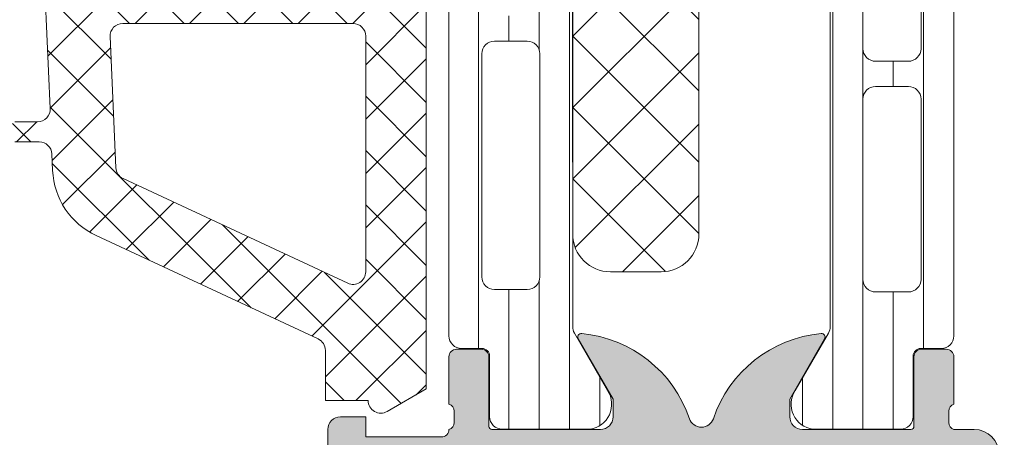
# Model space of a CAD drawing. Header units: millimetres. Extents: x 213386 to 506888, y 183055 to 450952.
# Tile 250 of 256: x 379394 to 379433, y 307905 to 307921. Entities that reach past the tile are written whole.
import ezdxf

# ---------------------------------------------------------------- set-up
doc = ezdxf.new("R2010")
doc.units = ezdxf.units.MM
doc.layers.add('FASÁDA DETAILNÍ', color=255, linetype='Continuous', lineweight=0)

msp = doc.modelspace()

# ---------------------------------------------------------------- hatches: boundary and pattern name
at = {"layer": 'FASÁDA DETAILNÍ'}
h = msp.add_hatch(dxfattribs=at)
h.set_pattern_fill('ANSI37', color=256, scale=0.48, angle=270, style=0)
h.set_pattern_definition([(315, (379406.1487929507, 307934.9725188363), (1.077630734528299, 1.077630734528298), []), (44.99999999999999, (379406.1487929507, 307934.9725188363), (-1.077630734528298, 1.077630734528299), [])])
edge = h.paths.add_edge_path(flags=16)
edge.add_line((379406.8130869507, 307938.3737958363), (379408.2059409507, 307938.2740518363))
edge.add_arc((379408.2487984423, 307938.8725187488), 0.5999995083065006, 265.9039194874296, 360.0000083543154)
edge.add_arc((379408.2487984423, 307938.8725189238), 0.5999995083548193, 359.9999916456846, 454.0960805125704)
edge.add_line((379408.2059409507, 307939.4709858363), (379406.8130869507, 307939.3712418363))
edge.add_arc((379406.8488014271, 307938.8725188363), 0.5000001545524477, 94.09606439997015, 265.9039356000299)
edge = h.paths.add_edge_path(flags=16)
edge.add_arc((379403.6487933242, 307940.4725154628), 0.4999996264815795, 269.9999571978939, 360.0000428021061)
edge.add_line((379404.1487929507, 307940.4725158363), (379404.1487929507, 307944.0662008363))
edge.add_arc((379403.6487926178, 307944.0662008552), 0.5000003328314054, 359.9999978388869, 473.2180266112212)
edge.add_line((379403.4516769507, 307944.5257068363), (379397.1205749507, 307941.8098288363))
edge.add_arc((379397.3176908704, 307941.3503234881), 0.4999998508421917, 113.2180817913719, 182.5001106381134)
edge.add_line((379396.8181669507, 307941.3285128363), (379396.8564929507, 307940.4507058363))
edge.add_arc((379397.3560165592, 307940.4725153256), 0.4999994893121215, 182.499979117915, 270.0000448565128)
edge.add_line((379397.3560169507, 307939.9725158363), (379403.6487929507, 307939.9725158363))
edge = h.paths.add_edge_path(flags=16)
edge.add_line((379398.2406309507, 307914.9185968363), (379407.1374839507, 307910.7699268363))
edge.add_arc((379407.3487930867, 307911.2230805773), 0.4999998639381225, 244.9999920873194, 360.0000296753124)
edge.add_line((379407.8487929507, 307911.2230808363), (379407.8487929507, 307920.5725158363))
edge.add_arc((379407.3487933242, 307920.5725162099), 0.4999996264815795, 359.9999571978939, 450.0000428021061)
edge.add_line((379407.3487929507, 307921.0725158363), (379398.2248699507, 307921.0725158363))
edge.add_arc((379398.224870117, 307920.5725157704), 0.5000000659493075, 90.00001906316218, 182.5000272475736)
edge.add_line((379397.7253459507, 307920.5507058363), (379397.9524159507, 307915.3499418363))
edge.add_arc((379398.4519413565, 307915.3717515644), 0.5000012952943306, 182.4999974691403, 244.9999080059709)
edge = h.paths.add_edge_path(flags=16)
edge.add_arc((379407.3487933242, 307923.7725154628), 0.4999996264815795, 269.9999571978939, 360.0000428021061)
edge.add_line((379407.8487929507, 307923.7725158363), (379407.8487929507, 307930.9725158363))
edge.add_arc((379407.3487933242, 307930.9725162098), 0.4999996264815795, 359.9999571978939, 450.0000428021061)
edge.add_line((379407.3487929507, 307931.4725158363), (379406.1487929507, 307931.4725158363))
edge.add_arc((379406.1487914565, 307933.4725143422), 1.99999850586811, 179.9999571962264, 270.0000428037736, ccw=False)
edge.add_line((379404.1487929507, 307933.4725158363), (379404.1487929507, 307937.2725158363))
edge.add_arc((379403.6487933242, 307937.2725162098), 0.4999996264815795, 359.9999571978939, 450.0000428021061)
edge.add_line((379403.6487929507, 307937.7725158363), (379397.4957319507, 307937.7725158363))
edge.add_arc((379397.495732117, 307937.2725157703), 0.5000000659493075, 90.00001905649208, 182.5000272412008)
edge.add_line((379396.9962079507, 307937.2507058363), (379397.2363429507, 307931.7507058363))
edge.add_arc((379397.7358665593, 307931.7725153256), 0.4999994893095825, 182.4999791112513, 270.0000448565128)
edge.add_line((379397.7358669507, 307931.2725158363), (379403.0487929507, 307931.2725158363))
edge.add_arc((379403.0487929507, 307930.1725158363), 1.099999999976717, -90, 90, ccw=False)
edge.add_line((379403.0487929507, 307929.0725158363), (379397.8755819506, 307929.0725158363))
edge.add_arc((379397.875582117, 307928.5725157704), 0.5000000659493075, 90.00001906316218, 182.5000272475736)
edge.add_line((379397.3760579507, 307928.5507058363), (379397.5856309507, 307923.7507058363))
edge.add_arc((379398.0851545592, 307923.7725153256), 0.4999994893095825, 182.4999791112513, 270.0000448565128)
edge.add_line((379398.0851549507, 307923.2725158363), (379407.3487929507, 307923.2725158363))
edge = h.paths.add_edge_path()
edge.add_line((379405.9623359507, 307908.5594628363), (379397.1744699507, 307912.6573118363))
edge.add_ellipse((379398.4423274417, 307915.3762372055), major_axis=(-3.000002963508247, 0), ratio=1, start_angle=2.5000588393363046, end_angle=64.99996937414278, ccw=False)
edge.add_line((379395.4451799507, 307915.2453758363), (379395.4168459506, 307915.8943258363))
edge.add_ellipse((379394.9173223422, 307915.872516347), major_axis=(-0.4999994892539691, 0), ratio=1, start_angle=182.499979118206, end_angle=270.0000448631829)
edge.add_line((379394.9173219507, 307916.3725158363), (379393.9487929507, 307916.3725158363))
edge.add_ellipse((379393.948792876, 307916.4725157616), major_axis=(-0.09999992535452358, 0), ratio=1, start_angle=-4.278876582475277e-05, end_angle=90.00004282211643, ccw=False)
edge.add_line((379393.8487929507, 307916.4725158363), (379393.8487929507, 307917.0725158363))
edge.add_ellipse((379393.948792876, 307917.072515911), major_axis=(-0.09999992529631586, 0), ratio=1, start_angle=-90.00004282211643, end_angle=4.278876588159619e-05, ccw=False)
edge.add_line((379393.9487929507, 307917.1725158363), (379394.8518309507, 307917.1725158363))
edge.add_ellipse((379394.8518307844, 307917.6725159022), major_axis=(-0.5000000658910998, 0), ratio=1, start_angle=90.00001905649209, end_angle=182.5000272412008)
edge.add_line((379395.3513549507, 307917.6943258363), (379394.9575169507, 307926.5946198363))
edge.add_ellipse((379394.4580056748, 307926.5725157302), major_axis=(-0.5000001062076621, 0), ratio=1, start_angle=182.5337692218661, end_angle=270.0000829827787)
edge.add_line((379394.4580049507, 307927.0725158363), (379393.8487929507, 307927.0725158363))
edge.add_ellipse((379393.848792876, 307927.1725157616), major_axis=(-0.09999992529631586, 0), ratio=1, start_angle=-4.278876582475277e-05, end_angle=90.00004278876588, ccw=False)
edge.add_line((379393.7487929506, 307927.1725158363), (379393.7487929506, 307927.7725158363))
edge.add_ellipse((379393.848792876, 307927.772515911), major_axis=(-0.09999992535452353, 0), ratio=1, start_angle=-90.00004278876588, end_angle=4.278876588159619e-05, ccw=False)
edge.add_line((379393.8487929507, 307927.8725158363), (379394.3783549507, 307927.8725158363))
edge.add_ellipse((379394.3783552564, 307928.3725163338), major_axis=(-0.5000004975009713, 0), ratio=1, start_angle=89.99996496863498, end_angle=182.5336980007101)
edge.add_line((379394.8778669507, 307928.3946198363), (379394.3672109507, 307939.9348448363))
edge.add_ellipse((379393.86768635, 307939.9130353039), major_axis=(-0.5000004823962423, 0), ratio=1, start_angle=182.4999790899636, end_angle=273.2170573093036)
edge.add_line((379393.8396269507, 307940.4122478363), (379388.7058839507, 307940.1236848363))
edge.add_ellipse((379388.8214393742, 307939.7132668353), major_axis=(-0.4263754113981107, 0), ratio=1, start_angle=-74.27514553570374, end_angle=69.24102762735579)
edge.add_line((379388.6703159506, 307939.3145718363), (379388.9029189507, 307939.3158118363))
edge.add_line((379388.9029189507, 307939.3158118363), (379390.7854979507, 307939.6139498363))
edge.add_line((379390.7854979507, 307939.6139498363), (379393.6347829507, 307939.2135238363))
edge.add_ellipse((379393.5930323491, 307938.9164432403), major_axis=(-0.2999999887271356, 0), ratio=1, start_angle=145.4022536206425, end_angle=262.0002559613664, ccw=False)
edge.add_ellipse((379391.3704612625, 307940.4495566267), major_axis=(-3.000047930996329, 0), ratio=1, start_angle=71.99157542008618, end_angle=145.4023587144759, ccw=False)
edge.add_line((379390.4429759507, 307937.5964778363), (379388.1880849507, 307938.2300538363))
edge.add_ellipse((379388.3490144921, 307939.0052663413), major_axis=(-0.791740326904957, 0), ratio=1, start_angle=6.798346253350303, end_angle=78.27231020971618, ccw=False)
edge.add_line((379387.5628409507, 307938.9115438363), (379387.5616199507, 307939.9697538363))
edge.add_ellipse((379388.7407061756, 307939.8406295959), major_axis=(-1.18613548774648, 0), ratio=1, start_angle=288.6555764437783, end_angle=353.75032184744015, ccw=False)
edge.add_line((379388.3612869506, 307940.9644438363), (379391.6026269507, 307942.0587768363))
edge.add_line((379391.6026269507, 307942.0587768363), (379399.6524219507, 307944.9485548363))
edge.add_line((379399.6524219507, 307944.9485548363), (379409.5502989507, 307949.2813638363))
edge.add_ellipse((379409.7485690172, 307948.8223548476), major_axis=(-0.5000002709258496, 0), ratio=1, start_angle=180.066576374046, end_angle=293.36204947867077, ccw=False)
edge.add_line((379410.2485689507, 307948.8229358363), (379410.2492039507, 307948.2762348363))
edge.add_ellipse((379409.7492038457, 307948.2756545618), major_axis=(-0.5000004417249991, 0), ratio=1, start_angle=113.92082454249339, end_angle=180.0664945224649, ccw=False)
edge.add_line((379409.9519409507, 307947.8186008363), (379406.7479379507, 307946.4168448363))
edge.add_ellipse((379407.1487922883, 307945.500703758), major_axis=(-0.9999993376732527, 0), ratio=1, start_angle=-66.36838527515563, end_angle=5.281060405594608e-05)
edge.add_line((379406.1487929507, 307945.5007028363), (379406.1487929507, 307940.2727608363))
edge.add_line((379406.1487929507, 307940.2727608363), (379407.9482719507, 307940.2727518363))
edge.add_line((379407.9482719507, 307940.2727518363), (379408.0862139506, 307940.7875528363))
edge.add_ellipse((379408.3633679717, 307940.672787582), major_axis=(-0.2999756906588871, 0), ratio=1, start_angle=247.4964332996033, end_angle=337.5062997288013, ccw=False)
edge.add_line((379408.4781809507, 307940.9499218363), (379409.7483079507, 307940.1007548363))
edge.add_ellipse((379409.248587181, 307939.234890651), major_axis=(-0.9997207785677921, 0), ratio=1, start_angle=179.992388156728, end_angle=240.0092393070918, ccw=False)
edge.add_line((379410.2483079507, 307939.2347578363), (379410.2482769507, 307938.5103968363))
edge.add_ellipse((379409.2485391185, 307938.5106048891), major_axis=(-0.9997378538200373, 0), ratio=1, start_angle=119.9913249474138, end_angle=179.9880763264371, ccw=False)
edge.add_line((379409.7482769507, 307937.6447308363), (379408.4781809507, 307936.7955638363))
edge.add_ellipse((379408.3633690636, 307937.0727113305), major_axis=(-0.2999875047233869, 0), ratio=1, start_angle=22.498603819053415, end_angle=112.502406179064, ccw=False)
edge.add_line((379408.0862139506, 307936.9579178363), (379407.9482419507, 307937.4727338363))
edge.add_line((379407.9482419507, 307937.4727338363), (379406.1487929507, 307937.4727418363))
edge.add_line((379406.1487929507, 307937.4727418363), (379406.1487929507, 307934.2725148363))
edge.add_ellipse((379406.4487927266, 307934.2725146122), major_axis=(-0.2999997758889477, 0), ratio=1, start_angle=-4.279988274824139e-05, end_angle=90.00004281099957)
edge.add_line((379406.4487929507, 307933.9725148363), (379409.7487889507, 307933.9725148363))
edge.add_ellipse((379409.7487893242, 307933.4725152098), major_axis=(-0.4999996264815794, 0), ratio=1, start_angle=179.9999571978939, end_angle=270.0000428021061, ccw=False)
edge.add_line((379410.2487889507, 307933.4725148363), (379410.2487889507, 307906.5748928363))
edge.add_line((379410.2487889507, 307906.5748928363), (379408.6983969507, 307905.6797748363))
edge.add_ellipse((379408.4483968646, 307906.1127873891), major_axis=(-0.4999999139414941, 0), ratio=1, start_angle=6.335268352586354e-05, end_angle=120.00001707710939, ccw=False)
edge.add_line((379407.9483969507, 307906.1127868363), (379406.2510259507, 307906.1127868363))
edge.add_line((379406.2510259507, 307906.1127868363), (379406.2510259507, 307908.1063088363))
edge.add_ellipse((379405.7510256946, 307908.1063091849), major_axis=(-0.5000002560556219, 0), ratio=1, start_angle=179.9999600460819, end_angle=244.9998714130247)
h = msp.add_hatch(dxfattribs=at)
h.set_pattern_fill('ANSI37', color=256, scale=0.48, angle=270, style=0)
h.set_pattern_definition([(315, (379406.1487931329, 307934.9725188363), (1.077630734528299, 1.077630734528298), []), (44.99999999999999, (379406.1487931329, 307934.9725188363), (-1.077630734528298, 1.077630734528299), [])])
edge = h.paths.add_edge_path(flags=16)
edge.add_line((379406.8130871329, 307938.3737958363), (379408.2059411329, 307938.2740518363))
edge.add_arc((379408.2487986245, 307938.8725187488), 0.5999995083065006, 265.9039194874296, 360.0000083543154)
edge.add_arc((379408.2487986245, 307938.8725189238), 0.5999995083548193, 359.9999916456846, 454.0960805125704)
edge.add_line((379408.2059411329, 307939.4709858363), (379406.8130871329, 307939.3712418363))
edge.add_arc((379406.8488016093, 307938.8725188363), 0.5000001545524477, 94.09606439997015, 265.9039356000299)
edge = h.paths.add_edge_path(flags=16)
edge.add_arc((379403.6487935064, 307940.4725154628), 0.4999996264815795, 269.9999571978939, 360.0000428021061)
edge.add_line((379404.1487931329, 307940.4725158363), (379404.1487931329, 307944.0662008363))
edge.add_arc((379403.6487928, 307944.0662008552), 0.5000003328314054, 359.9999978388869, 473.2180266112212)
edge.add_line((379403.4516771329, 307944.5257068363), (379397.1205751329, 307941.8098288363))
edge.add_arc((379397.3176910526, 307941.3503234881), 0.4999998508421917, 113.2180817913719, 182.5001106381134)
edge.add_line((379396.8181671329, 307941.3285128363), (379396.8564931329, 307940.4507058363))
edge.add_arc((379397.3560167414, 307940.4725153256), 0.4999994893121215, 182.499979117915, 270.0000448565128)
edge.add_line((379397.3560171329, 307939.9725158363), (379403.6487931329, 307939.9725158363))
edge = h.paths.add_edge_path(flags=16)
edge.add_line((379398.2406311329, 307914.9185968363), (379407.1374841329, 307910.7699268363))
edge.add_arc((379407.3487932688, 307911.2230805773), 0.4999998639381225, 244.9999920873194, 360.0000296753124)
edge.add_line((379407.8487931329, 307911.2230808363), (379407.8487931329, 307920.5725158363))
edge.add_arc((379407.3487935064, 307920.5725162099), 0.4999996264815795, 359.9999571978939, 450.0000428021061)
edge.add_line((379407.3487931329, 307921.0725158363), (379398.2248701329, 307921.0725158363))
edge.add_arc((379398.2248702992, 307920.5725157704), 0.5000000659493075, 90.00001906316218, 182.5000272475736)
edge.add_line((379397.7253461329, 307920.5507058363), (379397.9524161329, 307915.3499418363))
edge.add_arc((379398.4519415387, 307915.3717515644), 0.5000012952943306, 182.4999974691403, 244.9999080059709)
edge = h.paths.add_edge_path(flags=16)
edge.add_arc((379407.3487935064, 307923.7725154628), 0.4999996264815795, 269.9999571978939, 360.0000428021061)
edge.add_line((379407.8487931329, 307923.7725158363), (379407.8487931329, 307930.9725158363))
edge.add_arc((379407.3487935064, 307930.9725162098), 0.4999996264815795, 359.9999571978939, 450.0000428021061)
edge.add_line((379407.3487931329, 307931.4725158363), (379406.1487931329, 307931.4725158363))
edge.add_arc((379406.1487916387, 307933.4725143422), 1.99999850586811, 179.9999571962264, 270.0000428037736, ccw=False)
edge.add_line((379404.1487931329, 307933.4725158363), (379404.1487931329, 307937.2725158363))
edge.add_arc((379403.6487935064, 307937.2725162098), 0.4999996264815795, 359.9999571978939, 450.0000428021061)
edge.add_line((379403.6487931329, 307937.7725158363), (379397.4957321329, 307937.7725158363))
edge.add_arc((379397.4957322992, 307937.2725157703), 0.5000000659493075, 90.00001905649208, 182.5000272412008)
edge.add_line((379396.9962081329, 307937.2507058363), (379397.2363431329, 307931.7507058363))
edge.add_arc((379397.7358667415, 307931.7725153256), 0.4999994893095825, 182.4999791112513, 270.0000448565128)
edge.add_line((379397.7358671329, 307931.2725158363), (379403.0487931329, 307931.2725158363))
edge.add_arc((379403.0487931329, 307930.1725158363), 1.099999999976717, -90, 90, ccw=False)
edge.add_line((379403.0487931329, 307929.0725158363), (379397.8755821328, 307929.0725158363))
edge.add_arc((379397.8755822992, 307928.5725157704), 0.5000000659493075, 90.00001906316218, 182.5000272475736)
edge.add_line((379397.3760581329, 307928.5507058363), (379397.5856311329, 307923.7507058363))
edge.add_arc((379398.0851547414, 307923.7725153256), 0.4999994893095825, 182.4999791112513, 270.0000448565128)
edge.add_line((379398.0851551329, 307923.2725158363), (379407.3487931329, 307923.2725158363))
edge = h.paths.add_edge_path()
edge.add_line((379405.9623361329, 307908.5594628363), (379397.1744701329, 307912.6573118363))
edge.add_ellipse((379398.4423276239, 307915.3762372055), major_axis=(-3.000002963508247, 0), ratio=1, start_angle=2.5000588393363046, end_angle=64.99996937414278, ccw=False)
edge.add_line((379395.4451801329, 307915.2453758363), (379395.4168461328, 307915.8943258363))
edge.add_ellipse((379394.9173225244, 307915.872516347), major_axis=(-0.4999994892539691, 0), ratio=1, start_angle=182.499979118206, end_angle=270.0000448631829)
edge.add_line((379394.9173221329, 307916.3725158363), (379393.9487931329, 307916.3725158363))
edge.add_ellipse((379393.9487930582, 307916.4725157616), major_axis=(-0.09999992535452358, 0), ratio=1, start_angle=-4.278876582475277e-05, end_angle=90.00004282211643, ccw=False)
edge.add_line((379393.8487931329, 307916.4725158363), (379393.8487931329, 307917.0725158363))
edge.add_ellipse((379393.9487930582, 307917.072515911), major_axis=(-0.09999992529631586, 0), ratio=1, start_angle=-90.00004282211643, end_angle=4.278876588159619e-05, ccw=False)
edge.add_line((379393.9487931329, 307917.1725158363), (379394.8518311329, 307917.1725158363))
edge.add_ellipse((379394.8518309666, 307917.6725159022), major_axis=(-0.5000000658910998, 0), ratio=1, start_angle=90.00001905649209, end_angle=182.5000272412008)
edge.add_line((379395.3513551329, 307917.6943258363), (379394.9575171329, 307926.5946198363))
edge.add_ellipse((379394.458005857, 307926.5725157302), major_axis=(-0.5000001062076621, 0), ratio=1, start_angle=182.5337692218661, end_angle=270.0000829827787)
edge.add_line((379394.4580051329, 307927.0725158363), (379393.8487931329, 307927.0725158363))
edge.add_ellipse((379393.8487930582, 307927.1725157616), major_axis=(-0.09999992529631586, 0), ratio=1, start_angle=-4.278876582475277e-05, end_angle=90.00004278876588, ccw=False)
edge.add_line((379393.7487931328, 307927.1725158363), (379393.7487931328, 307927.7725158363))
edge.add_ellipse((379393.8487930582, 307927.772515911), major_axis=(-0.09999992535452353, 0), ratio=1, start_angle=-90.00004278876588, end_angle=4.278876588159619e-05, ccw=False)
edge.add_line((379393.8487931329, 307927.8725158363), (379394.3783551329, 307927.8725158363))
edge.add_ellipse((379394.3783554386, 307928.3725163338), major_axis=(-0.5000004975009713, 0), ratio=1, start_angle=89.99996496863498, end_angle=182.5336980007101)
edge.add_line((379394.8778671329, 307928.3946198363), (379394.3672111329, 307939.9348448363))
edge.add_ellipse((379393.8676865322, 307939.9130353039), major_axis=(-0.5000004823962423, 0), ratio=1, start_angle=182.4999790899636, end_angle=273.2170573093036)
edge.add_line((379393.8396271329, 307940.4122478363), (379388.7058841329, 307940.1236848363))
edge.add_ellipse((379388.8214395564, 307939.7132668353), major_axis=(-0.4263754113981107, 0), ratio=1, start_angle=-74.27514553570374, end_angle=69.24102762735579)
edge.add_line((379388.6703161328, 307939.3145718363), (379388.9029191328, 307939.3158118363))
edge.add_line((379388.9029191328, 307939.3158118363), (379390.7854981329, 307939.6139498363))
edge.add_line((379390.7854981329, 307939.6139498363), (379393.6347831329, 307939.2135238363))
edge.add_ellipse((379393.5930325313, 307938.9164432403), major_axis=(-0.2999999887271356, 0), ratio=1, start_angle=145.4022536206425, end_angle=262.0002559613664, ccw=False)
edge.add_ellipse((379391.3704614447, 307940.4495566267), major_axis=(-3.000047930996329, 0), ratio=1, start_angle=71.99157542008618, end_angle=145.4023587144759, ccw=False)
edge.add_line((379390.4429761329, 307937.5964778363), (379388.1880851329, 307938.2300538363))
edge.add_ellipse((379388.3490146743, 307939.0052663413), major_axis=(-0.791740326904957, 0), ratio=1, start_angle=6.798346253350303, end_angle=78.27231020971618, ccw=False)
edge.add_line((379387.5628411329, 307938.9115438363), (379387.5616201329, 307939.9697538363))
edge.add_ellipse((379388.7407063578, 307939.8406295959), major_axis=(-1.18613548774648, 0), ratio=1, start_angle=288.6555764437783, end_angle=353.75032184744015, ccw=False)
edge.add_line((379388.3612871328, 307940.9644438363), (379391.6026271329, 307942.0587768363))
edge.add_line((379391.6026271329, 307942.0587768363), (379399.6524221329, 307944.9485548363))
edge.add_line((379399.6524221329, 307944.9485548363), (379409.5502991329, 307949.2813638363))
edge.add_ellipse((379409.7485691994, 307948.8223548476), major_axis=(-0.5000002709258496, 0), ratio=1, start_angle=180.066576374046, end_angle=293.36204947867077, ccw=False)
edge.add_line((379410.2485691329, 307948.8229358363), (379410.2492041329, 307948.2762348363))
edge.add_ellipse((379409.7492040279, 307948.2756545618), major_axis=(-0.5000004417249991, 0), ratio=1, start_angle=113.92082454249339, end_angle=180.0664945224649, ccw=False)
edge.add_line((379409.9519411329, 307947.8186008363), (379406.7479381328, 307946.4168448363))
edge.add_ellipse((379407.1487924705, 307945.500703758), major_axis=(-0.9999993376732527, 0), ratio=1, start_angle=-66.36838527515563, end_angle=5.281060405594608e-05)
edge.add_line((379406.1487931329, 307945.5007028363), (379406.1487931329, 307940.2727608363))
edge.add_line((379406.1487931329, 307940.2727608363), (379407.9482721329, 307940.2727518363))
edge.add_line((379407.9482721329, 307940.2727518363), (379408.0862141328, 307940.7875528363))
edge.add_ellipse((379408.3633681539, 307940.672787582), major_axis=(-0.2999756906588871, 0), ratio=1, start_angle=247.4964332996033, end_angle=337.5062997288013, ccw=False)
edge.add_line((379408.4781811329, 307940.9499218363), (379409.7483081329, 307940.1007548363))
edge.add_ellipse((379409.2485873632, 307939.234890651), major_axis=(-0.9997207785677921, 0), ratio=1, start_angle=179.992388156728, end_angle=240.0092393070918, ccw=False)
edge.add_line((379410.2483081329, 307939.2347578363), (379410.2482771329, 307938.5103968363))
edge.add_ellipse((379409.2485393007, 307938.5106048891), major_axis=(-0.9997378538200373, 0), ratio=1, start_angle=119.9913249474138, end_angle=179.9880763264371, ccw=False)
edge.add_line((379409.7482771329, 307937.6447308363), (379408.4781811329, 307936.7955638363))
edge.add_ellipse((379408.3633692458, 307937.0727113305), major_axis=(-0.2999875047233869, 0), ratio=1, start_angle=22.498603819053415, end_angle=112.502406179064, ccw=False)
edge.add_line((379408.0862141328, 307936.9579178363), (379407.9482421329, 307937.4727338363))
edge.add_line((379407.9482421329, 307937.4727338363), (379406.1487931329, 307937.4727418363))
edge.add_line((379406.1487931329, 307937.4727418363), (379406.1487931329, 307934.2725148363))
edge.add_ellipse((379406.4487929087, 307934.2725146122), major_axis=(-0.2999997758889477, 0), ratio=1, start_angle=-4.279988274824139e-05, end_angle=90.00004281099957)
edge.add_line((379406.4487931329, 307933.9725148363), (379409.7487891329, 307933.9725148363))
edge.add_ellipse((379409.7487895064, 307933.4725152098), major_axis=(-0.4999996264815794, 0), ratio=1, start_angle=179.9999571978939, end_angle=270.0000428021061, ccw=False)
edge.add_line((379410.2487891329, 307933.4725148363), (379410.2487891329, 307906.5748928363))
edge.add_line((379410.2487891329, 307906.5748928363), (379408.6983971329, 307905.6797748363))
edge.add_ellipse((379408.4483970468, 307906.1127873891), major_axis=(-0.4999999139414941, 0), ratio=1, start_angle=6.335268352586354e-05, end_angle=120.00001707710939, ccw=False)
edge.add_line((379407.9483971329, 307906.1127868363), (379406.2510261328, 307906.1127868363))
edge.add_line((379406.2510261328, 307906.1127868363), (379406.2510261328, 307908.1063088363))
edge.add_ellipse((379405.7510258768, 307908.1063091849), major_axis=(-0.5000002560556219, 0), ratio=1, start_angle=179.9999600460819, end_angle=244.9998714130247)
h = msp.add_hatch(dxfattribs=at)
h.set_pattern_fill('LINIE', color=256, scale=1.2, angle=90, style=0)
h.set_pattern_definition([(90, (397979.9212210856, 283047.5297934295), (-1.2, 7.347638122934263e-17), [])])
edge = h.paths.add_edge_path()
edge.add_arc((379412.4579826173, 307944.5624355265), 0.2999999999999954, -89.99792470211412, 0.0020752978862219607, ccw=False)
edge.add_line((379412.4579934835, 307944.2624355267), (379411.6476621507, 307944.2624069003))
edge.add_arc((379411.647677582, 307943.7624095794), 0.4999973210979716, 90.00176831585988, 180.0023822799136)
edge.add_line((379411.1476802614, 307943.7623887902), (379411.1463597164, 307942.9213165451))
edge.add_arc((379410.9463597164, 307942.921316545), 0.1999999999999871, -89.99999999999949, 5.115907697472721e-13, ccw=False)
edge.add_line((379410.9463597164, 307942.721316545), (379406.8463597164, 307942.721316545))
edge.add_arc((379406.8463597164, 307942.221316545), 0.5000000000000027, 89.99999999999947, 179.9999999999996)
edge.add_line((379406.3463597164, 307942.221316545), (379406.3463597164, 307941.3905673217))
edge.add_arc((379407.3463597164, 307941.3905673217), 0.9999999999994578, 180.0000000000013, 254.9999999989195)
edge.add_line((379407.0875406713, 307940.4246414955), (379407.8463597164, 307940.2213165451))
edge.add_line((379407.8463597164, 307940.221316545), (379407.8463597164, 307941.221316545))
edge.add_line((379407.8463597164, 307941.221316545), (379410.1463597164, 307941.221316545))
edge.add_arc((379410.1446504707, 307940.2171900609), 1.004127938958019, 0.23408772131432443, 89.90246998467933, ccw=False)
edge.add_line((379411.1487700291, 307940.221292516), (379411.1487700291, 307937.2214141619))
edge.add_arc((379410.1446506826, 307937.2254425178), 1.004127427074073, 270.09751797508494, 359.7701403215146, ccw=False)
edge.add_line((379410.1463597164, 307936.221316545), (379407.8463597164, 307936.221316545))
edge.add_line((379407.8463597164, 307936.221316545), (379407.8463597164, 307937.221316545))
edge.add_line((379407.8463597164, 307937.221316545), (379407.0875406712, 307937.0179915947))
edge.add_arc((379407.3463597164, 307936.0520657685), 1.000000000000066, 105.0000000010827, 179.9999999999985)
edge.add_line((379406.3463597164, 307936.0520657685), (379406.3463597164, 307935.221316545))
edge.add_arc((379406.8463597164, 307935.221316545), 0.4999999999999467, 180, 270)
edge.add_line((379406.8463597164, 307934.721316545), (379410.9463597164, 307934.721316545))
edge.add_arc((379410.9446311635, 307934.5171434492), 0.2041804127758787, 1.1558689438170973, 89.51493893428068, ccw=False)
edge.add_line((379411.1487700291, 307934.521262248), (379411.1487929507, 307908.6798954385))
edge.add_arc((379411.6487902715, 307908.6799108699), 0.4999973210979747, 180.0017683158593, 270.002382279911)
edge.add_line((379411.6488110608, 307908.1799135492), (379412.4591423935, 307908.1799421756))
edge.add_arc((379412.4591532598, 307907.8799421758), 0.299999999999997, 0.0020752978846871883, 90.00207529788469, ccw=False)
edge.add_line((379412.7591532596, 307907.8799530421), (379412.758908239, 307905.4799546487))
edge.add_arc((379413.2589042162, 307905.4799701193), 0.499995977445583, 180.0017728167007, 270.0023777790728)
edge.add_line((379413.2589249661, 307904.9799741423), (379416.7354664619, 307904.9801007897))
edge.add_arc((379416.593119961, 307905.9699137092), 0.99999607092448, 278.1836833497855, 392.7290913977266)
edge.add_line((379417.4343530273, 307906.510579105), (379416.1158005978, 307908.7941881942))
edge.add_arc((379416.548804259, 307909.0442038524), 0.5000000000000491, 180.0021352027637, 210.0020718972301, ccw=False)
edge.add_line((379416.0488042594, 307909.0441852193), (379416.0477179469, 307943.3984539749))
edge.add_arc((379416.5477179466, 307943.3984715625), 0.5000000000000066, 150.0020786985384, 180.0020153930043, ccw=False)
edge.add_line((379416.114696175, 307943.6484558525), (379417.4330831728, 307945.9321604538))
edge.add_arc((379416.5918109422, 307946.4727649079), 0.9999960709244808, 327.2750591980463, 441.8204672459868)
edge.add_line((379416.734085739, 307947.4625881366), (379413.2575442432, 307947.4624614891))
edge.add_arc((379413.2575597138, 307946.9624655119), 0.4999959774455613, 90.0017728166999, 180.0023777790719)
edge.add_line((379412.7575637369, 307946.9624447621), (379412.7579826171, 307944.5624463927))
edge = h.paths.add_edge_path(flags=16)
edge.add_line((379412.9482582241, 307920.3713227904), (379414.2482523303, 307920.3713227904))
edge.add_arc((379414.2482559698, 307919.8713264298), 0.4999963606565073, -0.00041704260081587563, 90.0004170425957, ccw=False)
edge.add_line((379414.7482523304, 307919.8713227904), (379414.7482523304, 307911.0213288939))
edge.add_arc((379414.2482559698, 307911.0213252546), 0.4999963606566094, -90.00041704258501, 0.0004170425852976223, ccw=False)
edge.add_line((379414.2482523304, 307910.521328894), (379412.9482582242, 307910.521328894))
edge.add_arc((379412.9482416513, 307911.0213288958), 0.5000000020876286, 180.0000002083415, 270.0018991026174, ccw=False)
edge.add_line((379412.4482416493, 307911.021328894), (379412.4482416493, 307919.8713227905))
edge.add_arc((379412.9482416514, 307919.8713227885), 0.5000000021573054, 89.99810091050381, 179.9999997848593, ccw=False)
edge = h.paths.add_edge_path(flags=16)
edge.add_arc((379412.9482416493, 307930.5713288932), 0.4999999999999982, 89.99999999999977, 180.000000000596, ccw=False)
edge.add_line((379412.9482416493, 307931.0713288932), (379414.2482523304, 307931.0713288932))
edge.add_arc((379414.2482523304, 307930.5713288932), 0.4999999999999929, -5.965148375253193e-10, 89.99999999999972, ccw=False)
edge.add_line((379414.7482523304, 307930.5713288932), (379414.7482523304, 307921.8713227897))
edge.add_arc((379414.2482523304, 307921.8713227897), 0.5000000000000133, 270.0000000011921, 359.99999999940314, ccw=False)
edge.add_line((379414.2482523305, 307921.3713227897), (379412.9482416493, 307921.3713227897))
edge.add_arc((379412.9482416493, 307921.8713227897), 0.5000000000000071, 180.0000000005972, 270.0000000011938, ccw=False)
edge.add_line((379412.4482416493, 307921.8713227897), (379412.4482416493, 307930.5713288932))
edge = h.paths.add_edge_path(flags=16)
edge.add_arc((379414.2482559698, 307932.5713252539), 0.4999963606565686, -90.00041704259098, 0.0004170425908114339, ccw=False)
edge.add_line((379414.2482523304, 307932.0713288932), (379412.9482582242, 307932.0713288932))
edge.add_arc((379412.9482416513, 307932.5713288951), 0.5000000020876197, 180.0000002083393, 270.0018991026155, ccw=False)
edge.add_line((379412.4482416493, 307932.5713288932), (379412.4482416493, 307941.4213380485))
edge.add_arc((379412.9482263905, 307941.4213380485), 0.4999847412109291, 89.99999999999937, 180.0000000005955, ccw=False)
edge.add_line((379412.9482263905, 307941.9213227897), (379414.2482370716, 307941.9213227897))
edge.add_arc((379414.2482370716, 307941.421307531), 0.5000152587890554, -5.949232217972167e-10, 90.00000000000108, ccw=False)
edge.add_line((379414.7482523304, 307941.421307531), (379414.7482523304, 307932.5713288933))
h = msp.add_hatch(dxfattribs=at)
h.set_pattern_fill('_USER', color=256, scale=1.2, angle=270, style=0, pattern_type=0)
h.set_pattern_definition([(270, (379431.1487929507, 307942.4725188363), (1.2, -2.20433997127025e-16), [])])
edge = h.paths.add_edge_path()
edge.add_line((379426.181781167, 307938.6484089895), (379424.8633114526, 307940.9320658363))
edge.add_arc((379425.7045641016, 307941.4727007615), 0.99999607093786, 98.18160805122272, 212.7270160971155, ccw=False)
edge.add_line((379425.5622534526, 307942.4625188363), (379429.0387949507, 307942.4625188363))
edge.add_arc((379429.0387975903, 307941.9625228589), 0.4999959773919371, -0.00030247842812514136, 90.00030247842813, ccw=False)
edge.add_line((379429.5387935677, 307941.9625202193), (379429.5384616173, 307939.5625218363))
edge.add_arc((379429.8384616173, 307939.5625218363), 0.2999999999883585, 180.0000000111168, 270.0000000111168)
edge.add_line((379429.8384616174, 307939.2625218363), (379430.6487929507, 307939.2625218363))
edge.add_arc((379430.6487956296, 307938.7625245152), 0.4999973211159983, -0.00030697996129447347, 90.0003069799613, ccw=False)
edge.add_line((379431.1487929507, 307938.7625218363), (379431.1487929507, 307908.6800475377))
edge.add_arc((379430.6487956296, 307908.6800448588), 0.4999973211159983, -90.0003069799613, 0.00030697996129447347, ccw=False)
edge.add_line((379430.6487929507, 307908.1800475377), (379429.8384616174, 307908.1800475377))
edge.add_arc((379429.8384616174, 307907.8800475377), 0.2999999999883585, 90, 180)
edge.add_line((379429.5384616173, 307907.8800475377), (379429.5387935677, 307905.4800491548))
edge.add_arc((379429.0387975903, 307905.4800465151), 0.4999959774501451, -90.00030247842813, 0.0003024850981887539, ccw=False)
edge.add_line((379429.0387949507, 307904.9800505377), (379425.5622534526, 307904.9800505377))
edge.add_arc((379425.7045641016, 307905.9698686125), 0.9999960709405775, 147.2729839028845, 261.81839194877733, ccw=False)
edge.add_line((379424.8633114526, 307906.5105035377), (379426.181781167, 307908.7941603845))
edge.add_arc((379425.7487684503, 307909.0441603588), 0.5000000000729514, 330.0000033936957, 359.9999400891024)
edge.add_line((379426.2487684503, 307909.044159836), (379426.2487684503, 307938.398409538))
edge.add_arc((379425.7487684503, 307938.3984090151), 0.500000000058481, 5.991089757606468e-05, 29.99999660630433)
edge = h.paths.add_edge_path(flags=16)
edge.add_line((379427.5487792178, 307918.0716918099), (379427.5487944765, 307910.9216673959))
edge.add_arc((379428.048838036, 307910.9217109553), 0.5000435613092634, 180.0049911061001, 269.9950088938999)
edge.add_line((379428.0487944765, 307910.4216673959), (379429.3488032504, 307910.4216673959))
edge.add_arc((379429.3487756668, 307910.92167972), 0.5000123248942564, 270.0031607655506, 359.9985877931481)
edge.add_line((379429.8487879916, 307910.9216673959), (379429.8487879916, 307918.0716918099))
edge.add_arc((379429.3487444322, 307918.0716482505), 0.5000435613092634, 0.004991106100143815, 89.99500889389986)
edge.add_line((379429.3487879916, 307918.5716918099), (379428.0487792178, 307918.5716918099))
edge.add_arc((379428.0488227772, 307918.0716482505), 0.5000435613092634, 90.00499110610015, 179.9950088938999)
edge = h.paths.add_edge_path(flags=16)
edge.add_line((379427.5487792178, 307936.4216913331), (379427.5487792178, 307929.2716654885))
edge.add_arc((379428.0488227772, 307929.2717090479), 0.5000435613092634, 180.0049911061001, 269.9950088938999)
edge.add_line((379428.0487792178, 307928.7716654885), (379429.3487879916, 307928.7716654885))
edge.add_arc((379429.3487444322, 307929.2717090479), 0.5000435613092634, 270.0049911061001, 359.9950088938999)
edge.add_line((379429.8487879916, 307929.2716654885), (379429.8487879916, 307936.4216913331))
edge.add_arc((379429.3487444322, 307936.4216477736), 0.5000435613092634, 0.004991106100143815, 89.99500889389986)
edge.add_line((379429.3487879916, 307936.9216913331), (379428.0487792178, 307936.9216913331))
edge.add_arc((379428.0488227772, 307936.4216477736), 0.5000435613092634, 90.00499110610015, 179.9950088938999)
edge = h.paths.add_edge_path(flags=16)
edge.add_line((379427.5487792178, 307927.2716654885), (379427.5487792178, 307920.0716918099))
edge.add_arc((379428.0487284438, 307920.071641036), 0.4999492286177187, 179.9941811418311, 270.005818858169)
edge.add_line((379428.0487792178, 307919.5716918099), (379429.3487879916, 307919.5716918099))
edge.add_arc((379429.3488387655, 307920.071641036), 0.4999492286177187, 269.9941811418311, 360.0058188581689)
edge.add_line((379429.8487879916, 307920.0716918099), (379429.8487879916, 307927.2716654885))
edge.add_arc((379429.3488387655, 307927.2717162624), 0.4999492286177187, 359.9941811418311, 450.0058188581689)
edge.add_line((379429.3487879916, 307927.7716654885), (379428.0487792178, 307927.7716654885))
edge.add_arc((379428.0487284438, 307927.2717162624), 0.4999492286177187, 89.99418114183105, 180.005818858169)
h = msp.add_hatch(dxfattribs=at)
h.set_pattern_fill('NETZ', color=256, scale=2, angle=135, style=0)
h.set_pattern_definition([(135, (379416.0495277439, 307926.2214422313), (-1.414213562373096, -1.414213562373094), []), (225, (379416.0495277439, 307926.2214422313), (1.414213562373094, -1.414213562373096), [])])
h.paths.add_polyline_path([(379421.0495277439, 307939.7214422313, 0.4142135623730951), (379419.5495277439, 307941.2214422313), (379417.5495277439, 307941.2214422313, 0.4142135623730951), (379416.0495277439, 307939.7214422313), (379416.0495277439, 307912.7214422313, 0.4142135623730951), (379417.5495277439, 307911.2214422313), (379419.5495277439, 307911.2214422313, 0.4142135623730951), (379421.0495277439, 307912.7214422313)])
h = msp.add_hatch(color=256, dxfattribs=at)
edge = h.paths.add_edge_path()
edge.add_arc((379429.4486622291, 307905.0925261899), 0.1199999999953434, 270, 360)
edge.add_line((379429.5686622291, 307905.0925261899), (379429.5686622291, 307907.8525241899))
edge.add_arc((379429.868662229, 307907.8525241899), 0.2999999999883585, 90, 180, ccw=False)
edge.add_line((379429.868662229, 307908.1525241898), (379430.8486365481, 307908.1525241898))
edge.add_arc((379430.848636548, 307907.8525241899), 0.2999999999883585, 0, 89.99999998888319, ccw=False)
edge.add_line((379431.1486365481, 307907.8525241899), (379431.1486365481, 307905.9725131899))
edge.add_arc((379431.2275036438, 307905.7049698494), 0.2789255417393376, 106.4245945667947, 181.1628700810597)
edge.add_line((379430.9486355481, 307905.6993091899), (379430.9486355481, 307905.2457151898))
edge.add_arc((379431.2274729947, 307905.2400467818), 0.2788950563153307, 178.8354106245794, 253.5801235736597)
edge.add_line((379431.1486365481, 307904.9725261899), (379431.9488112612, 307904.9725261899))
edge.add_arc((379431.9488112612, 307903.9725261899), 1, 0, 90, ccw=False)
edge.add_line((379432.9488112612, 307903.9725261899), (379432.9488112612, 307900.4725188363))
edge.add_arc((379431.9487914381, 307900.4725386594), 1.000019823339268, 270.0011357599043, 359.9988642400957, ccw=False)
edge.add_line((379431.9488112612, 307899.4725188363), (379431.4488112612, 307899.4725188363))
edge.add_line((379431.4488112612, 307899.4725188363), (379431.4488112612, 307901.9725188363))
edge.add_arc((379430.4487658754, 307901.9724734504), 1.000045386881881, 0.002600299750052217, 89.99739970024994)
edge.add_line((379430.4488112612, 307902.9725188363), (379429.1487929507, 307902.9725188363))
edge.add_arc((379429.1488454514, 307901.9724663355), 1.000052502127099, 90.0030079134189, 179.9969920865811)
edge.add_line((379428.1487929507, 307901.9725188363), (379428.1487929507, 307894.9725188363))
edge.add_arc((379428.6739147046, 307894.4725188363), 0.7250881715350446, 136.403816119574, 223.5961838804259)
edge.add_line((379428.1487929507, 307893.9725188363), (379428.1487929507, 307887.9384307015))
edge.add_arc((379429.1488454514, 307887.9384832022), 1.000052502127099, 180.0030079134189, 269.9969920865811)
edge.add_line((379429.1487929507, 307886.9384307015), (379430.4488112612, 307886.9384307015))
edge.add_arc((379430.4487658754, 307887.9384760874), 1.000045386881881, 270.00260029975, 359.99739970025)
edge.add_line((379431.4488112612, 307887.9384307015), (379431.4488112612, 307889.4725188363))
edge.add_line((379431.4488112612, 307889.4725188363), (379432.0488173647, 307889.4725188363))
edge.add_line((379432.0488173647, 307889.4725188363), (379433.1487929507, 307888.3725127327))
edge.add_line((379433.1487929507, 307888.3725127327), (379433.1487929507, 307884.9725188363))
edge.add_line((379433.1487929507, 307884.9725188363), (379406.1488921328, 307884.9725188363))
edge.add_line((379406.1488921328, 307884.9725188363), (379406.1488921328, 307888.3725127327))
edge.add_line((379406.1488921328, 307888.3725127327), (379407.2488677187, 307889.4725188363))
edge.add_line((379407.2488677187, 307889.4725188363), (379407.8488738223, 307889.4725188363))
edge.add_line((379407.8488738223, 307889.4725188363), (379407.8488738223, 307887.9384307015))
edge.add_arc((379408.8489192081, 307887.9384760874), 1.000045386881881, 180.00260029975, 269.9973997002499)
edge.add_line((379408.8488738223, 307886.9384307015), (379410.1488921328, 307886.9384307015))
edge.add_arc((379410.148839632, 307887.9384832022), 1.000052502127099, 270.0030079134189, 359.9969920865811)
edge.add_line((379411.1488921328, 307887.9384307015), (379411.1488921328, 307893.9725188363))
edge.add_arc((379410.6237703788, 307894.4725188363), 0.7250881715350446, 316.403816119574, 403.5961838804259)
edge.add_line((379411.1488921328, 307894.9725188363), (379411.1488921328, 307901.9725188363))
edge.add_arc((379410.148839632, 307901.9724663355), 1.000052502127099, 0.003007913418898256, 89.9969920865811)
edge.add_line((379410.1488921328, 307902.9725188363), (379408.8488738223, 307902.9725188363))
edge.add_arc((379408.8489192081, 307901.9724734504), 1.000045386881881, 90.00260029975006, 179.9973997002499)
edge.add_line((379407.8488738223, 307901.9725188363), (379407.8488738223, 307899.4725188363))
edge.add_line((379407.8488738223, 307899.4725188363), (379407.3488738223, 307899.4725188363))
edge.add_arc((379407.3488936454, 307900.4725386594), 1.000019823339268, 180.0011357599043, 269.9988642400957, ccw=False)
edge.add_line((379406.3488738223, 307900.4725188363), (379406.3488738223, 307904.9725188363))
edge.add_arc((379406.8488635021, 307904.9725291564), 0.4999896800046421, 89.99881737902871, 180.0011826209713, ccw=False)
edge.add_line((379406.8488738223, 307905.4725188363), (379407.8488738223, 307905.4725188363))
edge.add_line((379407.8488738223, 307905.4725188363), (379407.8488738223, 307904.6725157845))
edge.add_line((379407.8488738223, 307904.6725157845), (379410.848889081, 307904.6725157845))
edge.add_arc((379410.848891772, 307904.9725234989), 0.3000077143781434, 269.9994860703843, 360.0005139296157)
edge.add_arc((379411.0700630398, 307905.2400467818), 0.2788950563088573, 286.4198764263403, 361.1645893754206)
edge.add_line((379411.3489004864, 307905.2457151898), (379411.3489004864, 307905.6993091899))
edge.add_arc((379411.0700323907, 307905.7049698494), 0.2789255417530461, 358.8371299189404, 433.5754054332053)
edge.add_line((379411.1488994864, 307905.9725131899), (379411.1488994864, 307907.8525241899))
edge.add_arc((379411.4488994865, 307907.8525241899), 0.3000000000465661, 90.00000001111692, 180, ccw=False)
edge.add_line((379411.4488994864, 307908.1525241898), (379412.4288738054, 307908.1525241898))
edge.add_arc((379412.4288738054, 307907.8525241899), 0.2999999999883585, 0, 90, ccw=False)
edge.add_line((379412.7288738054, 307907.8525241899), (379412.7288738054, 307905.0925261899))
edge.add_arc((379412.8488738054, 307905.0925261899), 0.1199999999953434, 180, 270)
edge.add_line((379412.8488738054, 307904.9725261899), (379417.1488994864, 307904.9725261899))
edge.add_arc((379417.1488994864, 307905.4725261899), 0.5, 270, 360)
edge.add_line((379417.6488994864, 307905.4725261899), (379417.6488994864, 307906.1725261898))
edge.add_line((379417.6488994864, 307906.1725261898), (379416.2674040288, 307908.5653465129))
edge.add_arc((379416.387019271, 307908.6344064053), 0.1381197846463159, 82.29756251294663, 210.0000000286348, ccw=False)
edge.add_arc((379415.939400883, 307903.7930551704), 4.999999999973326, 18.70940074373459, 84.6507719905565, ccw=False)
edge.add_arc((379421.1487680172, 307905.5572813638), 0.4999999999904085, 198.7094007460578, 341.2905992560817)
edge.add_arc((379426.3581351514, 307903.7930551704), 4.999999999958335, 95.34922800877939, 161.2905992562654, ccw=False)
edge.add_arc((379425.9105167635, 307908.6344064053), 0.1381197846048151, -30.000000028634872, 97.70243748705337, ccw=False)
edge.add_line((379426.0301320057, 307908.5653465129), (379424.6486365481, 307906.1725261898))
edge.add_line((379424.6486365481, 307906.1725261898), (379424.6486365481, 307905.4725261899))
edge.add_arc((379425.1486365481, 307905.4725261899), 0.5, 180, 270)
edge.add_line((379425.1486365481, 307904.9725261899), (379429.4486622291, 307904.9725261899))
edge = h.paths.add_edge_path(flags=16)
edge.add_arc((379414.1488845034, 307887.0725249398), 0.5, 180, 270)
edge.add_line((379414.1488845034, 307886.5725249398), (379426.1487929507, 307886.5725249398))
edge.add_arc((379426.1487929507, 307887.0725249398), 0.5, 270, 360)
edge.add_line((379426.6487929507, 307887.0725249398), (379426.6487929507, 307902.7725066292))
edge.add_arc((379426.1487929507, 307902.7725066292), 0.5, 0, 90)
edge.add_line((379426.1487929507, 307903.2725066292), (379414.1488845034, 307903.2725066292))
edge.add_arc((379414.1488845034, 307902.7725066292), 0.5, 90, 180)
edge.add_line((379413.6488845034, 307902.7725066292), (379413.6488845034, 307901.2725066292))
edge.add_line((379413.6488845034, 307901.2725066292), (379413.1488845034, 307901.2725066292))
edge.add_arc((379413.1488845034, 307900.7725066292), 0.5, 90, 180)
edge.add_line((379412.6488845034, 307900.7725066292), (379412.6488845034, 307889.0725249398))
edge.add_arc((379413.1488845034, 307889.0725249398), 0.5, 180, 270)
edge.add_line((379413.1488845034, 307888.5725249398), (379413.6488845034, 307888.5725249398))
edge.add_line((379413.6488845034, 307888.5725249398), (379413.6488845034, 307887.0725249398))

# ---------------------------------------------------------------- linework, layer by layer
for p, q in [((379416.0488042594, 307909.0441852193), (379416.0477179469, 307943.3984539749)), ((379411.1487700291, 307934.521262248), (379411.1487929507, 307908.6798954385)), ((379412.9482582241, 307920.3713227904), (379414.2482523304, 307920.3713227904)), ((379412.4482416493, 307911.021328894), (379412.4482416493, 307919.8713227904)), ((379414.7482523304, 307919.8713227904), (379414.7482523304, 307911.021328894)), ((379414.2482523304, 307910.521328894), (379412.9482582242, 307910.521328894)), ((379417.4343530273, 307906.510579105), (379416.1158005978, 307908.7941881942)), ((379411.6488110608, 307908.1799135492), (379412.4591423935, 307908.1799421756)), ((379412.7591532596, 307907.8799530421), (379412.758908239, 307905.4799546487)), ((379413.2589249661, 307904.9799741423), (379416.7354664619, 307904.9801007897))]:
    msp.add_line(p, q, dxfattribs=at)
for points in [[(379426.181781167, 307938.6484089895), (379424.8633114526, 307940.9320658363, -0.5460410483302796), (379425.5622534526, 307942.4625188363), (379429.0387949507, 307942.4625188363, -0.414216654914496), (379429.5387935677, 307941.9625202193), (379429.5384616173, 307939.5625218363, 0.414213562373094), (379429.8384616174, 307939.2625218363), (379430.6487929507, 307939.2625218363, -0.414216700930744), (379431.1487929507, 307938.7625218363), (379431.1487929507, 307908.6800475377, -0.414216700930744), (379430.6487929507, 307908.1800475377), (379429.8384616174, 307908.1800475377, 0.414213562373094), (379429.5384616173, 307907.8800475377), (379429.5387935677, 307905.4800491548, -0.4142166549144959), (379429.0387949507, 307904.9800505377), (379425.5622534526, 307904.9800505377, -0.5460410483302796), (379424.8633114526, 307906.5105035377), (379426.181781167, 307908.7941603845, 0.1316522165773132), (379426.2487684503, 307909.044159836), (379426.2487684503, 307938.398409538, 0.1316522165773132)], [(379416.0495277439, 307912.7214422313), (379416.0495277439, 307939.7214422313, -0.414213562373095), (379417.5495277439, 307941.2214422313), (379419.5495277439, 307941.2214422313, -0.414213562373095), (379421.0495277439, 307939.7214422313), (379421.0495277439, 307912.7214422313, -0.414213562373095), (379419.5495277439, 307911.2214422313), (379417.5495277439, 307911.2214422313, -0.414213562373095)], [(379427.5487792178, 307927.2716654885), (379427.5487792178, 307920.0716918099, 0.4142730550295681), (379428.0487792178, 307919.5716918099), (379429.3487879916, 307919.5716918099, 0.4142730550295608), (379429.8487879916, 307920.0716918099), (379429.8487879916, 307927.2716654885, 0.4142730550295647), (379429.3487879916, 307927.7716654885), (379428.0487792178, 307927.7716654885, 0.414273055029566)], [(379398.2406309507, 307914.9185968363), (379407.1374839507, 307910.7699268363), (379407.1374839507, 307910.7699268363, 0.548619), (379407.8487929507, 307911.2230808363), (379407.8487929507, 307920.5725158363), (379407.8487929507, 307920.5725158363, 0.414214), (379407.3487929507, 307921.0725158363), (379398.2248699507, 307921.0725158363), (379398.2248699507, 307921.0725158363, 0.427052), (379397.7253459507, 307920.5507058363), (379397.9524159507, 307915.3499418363), (379397.9524159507, 307915.3499418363, 0.279675), (379398.2406309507, 307914.9185968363)], [(379398.2406311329, 307914.9185968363), (379407.1374841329, 307910.7699268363), (379407.1374841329, 307910.7699268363, 0.548619), (379407.8487931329, 307911.2230808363), (379407.8487931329, 307920.5725158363), (379407.8487931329, 307920.5725158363, 0.414214), (379407.3487931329, 307921.0725158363), (379398.2248701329, 307921.0725158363), (379398.2248701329, 307921.0725158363, 0.427052), (379397.7253461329, 307920.5507058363), (379397.9524161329, 307915.3499418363), (379397.9524161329, 307915.3499418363, 0.279675), (379398.2406311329, 307914.9185968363)], [(379427.5487792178, 307918.0716918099), (379427.5487944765, 307910.9216673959, 0.4141625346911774), (379428.0487944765, 307910.4216673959), (379429.3488032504, 307910.4216673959, 0.4141901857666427), (379429.8487879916, 307910.9216673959), (379429.8487879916, 307918.0716918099, 0.4141625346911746), (379429.3487879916, 307918.5716918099), (379428.0487792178, 307918.5716918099, 0.4141625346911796)]]:
    msp.add_lwpolyline(points, format="xyb", close=True, dxfattribs=at)
at = {"layer": 'FASÁDA DETAILNÍ', "extrusion": (0, 0, -1)}
for points in [[(-379410.2487889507, 307933.4725148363), (-379410.2487889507, 307906.5748928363), (-379408.6983969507, 307905.6797748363), (-379408.6983969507, 307905.6797748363, 0.57735), (-379407.9483969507, 307906.1127868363), (-379406.2510259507, 307906.1127868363), (-379406.2510259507, 307908.1063088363), (-379406.2510259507, 307908.1063088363, -0.291473), (-379405.9623359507, 307908.5594628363), (-379405.9623359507, 307908.5594628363), (-379397.1744699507, 307912.6573118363), (-379397.1744699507, 307912.6573118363, 0.279675), (-379395.4451799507, 307915.2453758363), (-379395.4168459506, 307915.8943258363), (-379395.4168459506, 307915.8943258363, -0.401491), (-379394.9173219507, 307916.3725158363), (-379393.9487929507, 307916.3725158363)], [(-379410.2487891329, 307933.4725148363), (-379410.2487891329, 307906.5748928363), (-379408.6983971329, 307905.6797748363), (-379408.6983971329, 307905.6797748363, 0.57735), (-379407.9483971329, 307906.1127868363), (-379406.2510261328, 307906.1127868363), (-379406.2510261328, 307908.1063088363), (-379406.2510261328, 307908.1063088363, -0.291473), (-379405.9623361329, 307908.5594628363), (-379405.9623361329, 307908.5594628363), (-379397.1744701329, 307912.6573118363), (-379397.1744701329, 307912.6573118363, 0.279675), (-379395.4451801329, 307915.2453758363), (-379395.4168461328, 307915.8943258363), (-379395.4168461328, 307915.8943258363, -0.401491), (-379394.9173221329, 307916.3725158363), (-379393.9487931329, 307916.3725158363)], [(-379393.9487929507, 307917.1725158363), (-379394.8518309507, 307917.1725158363), (-379394.8518309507, 307917.1725158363, -0.427052), (-379395.3513549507, 307917.6943258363), (-379394.9575169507, 307926.5946198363), (-379394.9575169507, 307926.5946198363, -0.40132), (-379394.4580049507, 307927.0725158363), (-379393.8487929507, 307927.0725158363)], [(-379393.9487931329, 307917.1725158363), (-379394.8518311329, 307917.1725158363), (-379394.8518311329, 307917.1725158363, -0.427052), (-379395.3513551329, 307917.6943258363), (-379394.9575171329, 307926.5946198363), (-379394.9575171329, 307926.5946198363, -0.40132), (-379394.4580051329, 307927.0725158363), (-379393.8487931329, 307927.0725158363)]]:
    msp.add_lwpolyline(points, format="xyb", dxfattribs=at)
at = {"layer": 'FASÁDA DETAILNÍ'}
msp.add_lwpolyline([(379406.3488738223, 307900.4725188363), (379406.3488738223, 307904.9725188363, -0.414225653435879), (379406.8488738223, 307905.4725188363), (379407.8488738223, 307905.4725188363), (379407.8488738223, 307904.6725157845), (379410.848889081, 307904.6725157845, 0.4142188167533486), (379411.1488994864, 307904.9725261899, 0.338212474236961), (379411.3489004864, 307905.2457151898), (379411.3489004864, 307905.6993091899, 0.3381811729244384), (379411.1488994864, 307905.9725131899), (379411.1488994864, 307907.8525241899, -0.414213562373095), (379411.4488994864, 307908.1525241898), (379412.4288738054, 307908.1525241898, -0.414213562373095), (379412.7288738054, 307907.8525241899), (379412.7288738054, 307905.0925261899, 0.414213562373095), (379412.8488738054, 307904.9725261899), (379417.1488994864, 307904.9725261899, 0.414213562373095), (379417.6488994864, 307905.4725261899), (379417.6488994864, 307906.1725261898), (379416.2674040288, 307908.5653465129, -0.6230654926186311), (379416.405531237, 307908.7712800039, -0.295935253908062), (379420.6751891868, 307905.3968971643, 0.717126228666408), (379421.6223468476, 307905.3968971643, -0.295935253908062), (379425.8920047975, 307908.7712800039, -0.6230654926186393), (379426.0301320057, 307908.5653465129), (379424.6486365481, 307906.1725261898), (379424.6486365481, 307905.4725261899, 0.414213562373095), (379425.1486365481, 307904.9725261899), (379429.4486622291, 307904.9725261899, 0.414213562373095), (379429.5686622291, 307905.0925261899), (379429.5686622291, 307907.8525241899, -0.414213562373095), (379429.868662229, 307908.1525241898), (379430.8486365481, 307908.1525241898, -0.414213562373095), (379431.1486365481, 307907.8525241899), (379431.1486365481, 307905.9725131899, 0.3381811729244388), (379430.9486355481, 307905.6993091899), (379430.9486355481, 307905.2457151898, 0.338212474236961), (379431.1486365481, 307904.9725261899), (379431.9488112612, 307904.9725261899, -0.414213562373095), (379432.9488112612, 307903.9725261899)], format="xyb", dxfattribs=at)
for centre, radius, start, end in [((379412.9482416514, 307919.8713227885), 0.5000000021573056, 89.99810091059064, 179.9999997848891), ((379414.2482559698, 307919.8713264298), 0.4999963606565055, 359.9995829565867, 90.00041704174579), ((379412.9482416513, 307911.0213288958), 0.5000000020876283, 180.0000002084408, 270.0018991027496), ((379414.2482559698, 307911.0213252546), 0.4999963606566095, 269.9995829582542, 0.0004170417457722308), ((379416.548804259, 307909.0442038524), 0.5000000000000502, 180.0021352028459, 210.0020718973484), ((379411.6487902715, 307908.6799108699), 0.4999973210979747, 180.0017683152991, 270.0023822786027), ((379412.4591532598, 307907.8799421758), 0.2999999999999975, 0.002075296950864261, 90.00207529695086), ((379416.593119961, 307905.9699137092), 0.9999960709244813, 278.1836833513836, 32.72909139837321), ((379413.2589042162, 307905.4799701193), 0.4999959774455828, 180.0017728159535, 270.0023777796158)]:
    msp.add_arc(centre, radius, start, end, dxfattribs=at)

doc.saveas('drawing.dxf')
